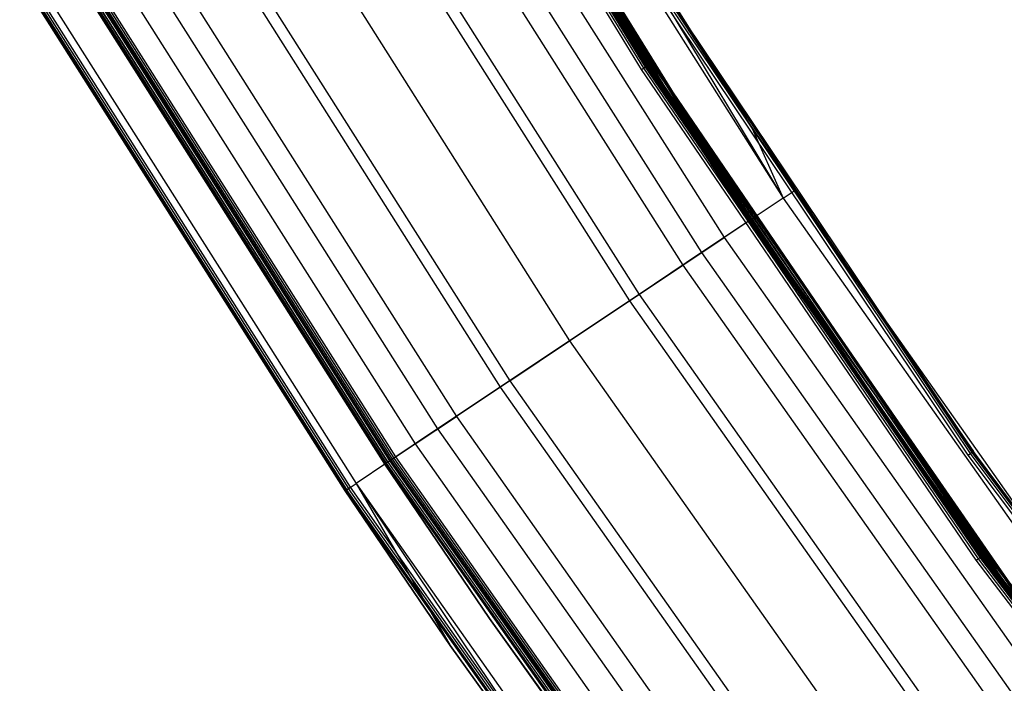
# Model space of a CAD drawing. Extents: x -390 to 397, y -401 to 400.
# Tile 95 of 192: x -334 to -303, y -223 to -202. Entities that reach past the tile are written whole.
import ezdxf

# ---------------------------------------------------------------- set-up
doc = ezdxf.new("R2010")
doc.units = 0
doc.header["$LTSCALE"] = 25.4
doc.layers.get('0').update_dxf_attribs({"linetype": 'CONTINUOUS'})

# ---------------------------------------------------------------- blocks, each defined once
blk = doc.blocks.new('FOURTY_ROUND_VII_ZWIS_STL')
at = {"color": 0}
for p, q in [((-324.3, -187.175, -927.441), (-314.562, -203.111, -927.441)), ((-324.3, -187.175, -927.441), (-314.562, -203.111, -927.441)), ((-324.3, -187.175, -902.059), (-314.562, -203.111, -902.059)), ((-324.3, -187.175, -902.059), (-314.562, -203.111, -902.059)), ((-324.3, -187.175, -900.441), (-314.562, -203.111, -900.441)), ((-324.3, -187.175, -900.441), (-314.562, -203.111, -900.441)), ((-324.263, -187.154, -927.377), (-314.525, -203.088, -927.377)), ((-324.263, -187.154, -927.377), (-314.525, -203.088, -927.377)), ((-324.263, -187.154, -902.123), (-314.525, -203.088, -902.123)), ((-324.263, -187.154, -902.123), (-314.525, -203.088, -902.123)), ((-324.263, -187.154, -900.377), (-314.525, -203.088, -900.377)), ((-324.263, -187.154, -900.377), (-314.525, -203.088, -900.377)), ((-314.513, -203.08, -927.3), (-324.249, -187.146, -927.3)), ((-314.513, -203.08, -902.2), (-324.249, -187.146, -902.2)), ((-314.513, -203.08, -927.3), (-324.249, -187.146, -927.3)), ((-314.513, -203.08, -902.2), (-324.249, -187.146, -902.2)), ((-314.513, -203.08, -900.3), (-324.249, -187.146, -900.3)), ((-313.51, -204.623, -895.7), (-324.249, -187.146, -900.3)), ((-314.513, -203.08, -900.3), (-324.249, -187.146, -900.3)), ((-313.51, -204.623, -895.7), (-324.249, -187.146, -900.3)), ((-314.862, -203.305, -929), (-324.61, -187.354, -929)), ((-314.862, -203.305, -929), (-324.61, -187.354, -929)), ((-324.548, -187.318, -929.013), (-314.802, -203.267, -929.013)), ((-324.548, -187.318, -929.013), (-314.802, -203.267, -929.013)), ((-324.494, -187.287, -929.051), (-314.75, -203.233, -929.051)), ((-324.494, -187.287, -929.051), (-314.75, -203.233, -929.051)), ((-324.456, -187.265, -929.108), (-314.713, -203.209, -929.108)), ((-324.456, -187.265, -929.108), (-314.713, -203.209, -929.108)), ((-324.437, -187.255, -929.178), (-314.695, -203.197, -929.178)), ((-324.437, -187.255, -929.178), (-314.695, -203.197, -929.178)), ((-324.423, -187.246, -902), (-314.681, -203.188, -902)), ((-314.681, -203.188, -927.5), (-324.423, -187.246, -927.5)), ((-314.681, -203.188, -927.5), (-324.423, -187.246, -927.5)), ((-324.423, -187.246, -902), (-314.681, -203.188, -902)), ((-314.681, -203.188, -900.5), (-324.423, -187.246, -900.5)), ((-314.681, -203.188, -900.5), (-324.423, -187.246, -900.5)), ((-324.356, -187.208, -927.485), (-314.616, -203.147, -927.485)), ((-324.356, -187.208, -927.485), (-314.616, -203.147, -927.485)), ((-314.616, -203.147, -902.015), (-324.356, -187.208, -902.015)), ((-314.616, -203.147, -902.015), (-324.356, -187.208, -902.015)), ((-324.356, -187.208, -900.485), (-314.616, -203.147, -900.485)), ((-324.356, -187.208, -900.485), (-314.616, -203.147, -900.485)), ((-323.479, -188.72, -895.515), (-313.614, -204.69, -895.515)), ((-323.479, -188.72, -895.515), (-313.614, -204.69, -895.515)), ((-323.423, -188.687, -895.559), (-313.559, -204.655, -895.559)), ((-323.423, -188.687, -895.559), (-313.559, -204.655, -895.559)), ((-323.385, -188.665, -895.624), (-313.559, -204.655, -895.559)), ((-323.385, -188.665, -895.624), (-313.559, -204.655, -895.559)), ((-323.385, -188.665, -895.624), (-313.523, -204.631, -895.623)), ((-323.385, -188.665, -895.624), (-313.523, -204.631, -895.623)), ((-323.372, -188.657, -895.7), (-313.523, -204.631, -895.623)), ((-323.372, -188.657, -895.7), (-313.523, -204.631, -895.623)), ((-323.372, -188.657, -895.7), (-313.51, -204.623, -895.7)), ((-323.372, -188.657, -895.7), (-313.51, -204.623, -895.7)), ((-313.678, -204.732, -895.5), (-323.545, -188.758, -895.5)), ((-313.678, -204.732, -895.5), (-323.545, -188.758, -895.5)), ((-311.426, -205.067, -927.5), (-319.856, -191.656, -927.5)), ((-319.856, -191.656, -927.5), (-310.407, -207.355, -930.127)), ((-319.856, -191.656, -927.5), (-310.407, -207.355, -930.127)), ((-311.426, -205.067, -927.5), (-319.856, -191.656, -927.5)), ((-320.212, -191.87, -930.127), (-310.407, -207.355, -930.127)), ((-320.212, -191.87, -930.127), (-310.407, -207.355, -930.127)), ((-311.493, -208.081, -929.25), (-321.333, -192.542, -929.25)), ((-321.333, -192.542, -929.25), (-314.695, -203.197, -929.178)), ((-321.333, -192.542, -929.25), (-314.695, -203.197, -929.178)), ((-311.493, -208.081, -929.25), (-321.333, -192.542, -929.25)), ((-321.248, -192.491, -932.496), (-311.411, -208.026, -932.496)), ((-321.248, -192.491, -932.496), (-311.411, -208.026, -932.496)), ((-322.131, -193.02, -931.349), (-312.267, -208.598, -931.349)), ((-322.131, -193.02, -931.349), (-312.267, -208.598, -931.349)), ((-322.861, -193.458, -934.377), (-312.974, -209.07, -934.377)), ((-322.861, -193.458, -934.377), (-312.974, -209.07, -934.377)), ((-323.47, -193.823, -933.034), (-313.564, -209.465, -933.034)), ((-323.47, -193.823, -933.034), (-313.564, -209.465, -933.034)), ((-325.203, -194.862, -934.123), (-315.245, -210.588, -934.123)), ((-325.203, -194.862, -934.123), (-315.245, -210.588, -934.123)), ((-324.893, -194.676, -935.584), (-314.945, -210.387, -935.584)), ((-324.893, -194.676, -935.584), (-314.945, -210.387, -935.584)), ((-327.146, -196.026, -936), (-317.129, -211.846, -936)), ((-327.146, -196.026, -936), (-317.129, -211.846, -936)), ((-327.146, -196.026, -934.5), (-317.129, -211.846, -934.5)), ((-327.146, -196.026, -934.5), (-317.129, -211.846, -934.5)), ((-329.399, -197.377, -935.584), (-319.312, -213.305, -935.584)), ((-329.399, -197.377, -935.584), (-319.312, -213.305, -935.584)), ((-329.089, -197.191, -934.123), (-319.012, -213.105, -934.123)), ((-329.089, -197.191, -934.123), (-319.012, -213.105, -934.123)), ((-330.823, -198.23, -933.034), (-320.693, -214.228, -933.034)), ((-330.823, -198.23, -933.034), (-320.693, -214.228, -933.034)), ((-331.432, -198.595, -934.377), (-321.283, -214.622, -934.377)), ((-331.432, -198.595, -934.377), (-321.283, -214.622, -934.377)), ((-332.161, -199.032, -931.349), (-321.99, -215.094, -931.349)), ((-332.161, -199.032, -931.349), (-321.99, -215.094, -931.349)), ((-333.045, -199.562, -902.015), (-322.846, -215.667, -902.015)), ((-333.045, -199.562, -902.015), (-322.846, -215.667, -902.015)), ((-322.846, -215.667, -927.485), (-333.045, -199.562, -927.485)), ((-322.846, -215.667, -927.485), (-333.045, -199.562, -927.485)), ((-322.846, -215.667, -900.485), (-333.045, -199.562, -900.485)), ((-322.846, -215.667, -900.485), (-333.045, -199.562, -900.485)), ((-333.045, -199.562, -895.515), (-322.846, -215.667, -895.515)), ((-333.045, -199.562, -895.515), (-322.846, -215.667, -895.515)), ((-333.045, -199.562, -932.496), (-322.846, -215.667, -932.496)), ((-333.045, -199.562, -932.496), (-322.846, -215.667, -932.496)), ((-322.783, -215.624, -902), (-332.979, -199.522, -902)), ((-322.783, -215.624, -902), (-332.979, -199.522, -902)), ((-322.783, -215.624, -927.5), (-332.979, -199.522, -927.5)), ((-322.783, -215.624, -927.5), (-332.979, -199.522, -927.5)), ((-322.783, -215.624, -900.5), (-332.979, -199.522, -900.5)), ((-322.783, -215.624, -900.5), (-332.979, -199.522, -900.5)), ((-322.783, -215.624, -895.5), (-332.979, -199.522, -895.5)), ((-322.783, -215.624, -895.5), (-332.979, -199.522, -895.5)), ((-332.964, -199.513, -929.178), (-322.768, -215.614, -929.178)), ((-332.964, -199.513, -929.178), (-322.768, -215.614, -929.178)), ((-332.96, -199.511, -929.25), (-322.764, -215.612, -929.25)), ((-332.96, -199.511, -929.25), (-322.764, -215.612, -929.25)), ((-332.946, -199.503, -929.108), (-322.751, -215.603, -929.108)), ((-332.946, -199.503, -929.108), (-322.751, -215.603, -929.108)), ((-332.908, -199.48, -929.051), (-322.714, -215.578, -929.051)), ((-332.908, -199.48, -929.051), (-322.714, -215.578, -929.051)), ((-332.855, -199.448, -929.013), (-322.662, -215.544, -929.013)), ((-332.855, -199.448, -929.013), (-322.662, -215.544, -929.013)), ((-322.603, -215.504, -929), (-332.794, -199.411, -929)), ((-322.603, -215.504, -929), (-332.794, -199.411, -929)), ((-322.949, -215.735, -902.2), (-333.15, -199.625, -902.2)), ((-322.949, -215.735, -902.2), (-333.15, -199.625, -902.2)), ((-322.949, -215.735, -927.3), (-333.15, -199.625, -927.3)), ((-322.949, -215.735, -927.3), (-333.15, -199.625, -927.3)), ((-333.15, -199.625, -895.7), (-322.949, -215.735, -895.7)), ((-322.949, -215.735, -900.3), (-333.15, -199.625, -900.3)), ((-322.949, -215.735, -900.3), (-333.15, -199.625, -900.3)), ((-333.15, -199.625, -895.7), (-322.949, -215.735, -895.7)), ((-333.137, -199.617, -902.123), (-322.936, -215.727, -902.123)), ((-333.137, -199.617, -902.123), (-322.936, -215.727, -902.123)), ((-333.137, -199.617, -927.377), (-322.936, -215.727, -927.377)), ((-333.137, -199.617, -927.377), (-322.936, -215.727, -927.377)), ((-333.137, -199.617, -900.377), (-322.936, -215.727, -900.377)), ((-333.137, -199.617, -900.377), (-322.936, -215.727, -900.377)), ((-333.137, -199.617, -895.623), (-322.936, -215.727, -895.623)), ((-333.137, -199.617, -895.623), (-322.936, -215.727, -895.623)), ((-333.1, -199.595, -902.059), (-322.9, -215.703, -902.059)), ((-333.1, -199.595, -902.059), (-322.9, -215.703, -902.059)), ((-333.1, -199.595, -927.441), (-322.9, -215.703, -927.441)), ((-333.1, -199.595, -927.441), (-322.9, -215.703, -927.441)), ((-333.1, -199.595, -900.441), (-322.9, -215.703, -900.441)), ((-333.1, -199.595, -900.441), (-322.9, -215.703, -900.441)), ((-333.1, -199.595, -895.559), (-322.9, -215.703, -895.559)), ((-333.1, -199.595, -895.559), (-322.9, -215.703, -895.559)), ((-304.581, -215.446, -894), (-315.026, -199.867, -894)), ((-304.581, -215.446, -894), (-315.026, -199.867, -894)), ((-314.961, -199.826, -894.015), (-304.518, -215.402, -894.015)), ((-314.961, -199.826, -894.015), (-304.518, -215.402, -894.015)), ((-314.907, -199.791, -894.059), (-304.465, -215.365, -894.059)), ((-314.907, -199.791, -894.059), (-304.465, -215.365, -894.059)), ((-311.426, -205.067, -894.2), (-314.87, -199.768, -894.123)), ((-314.87, -199.768, -894.123), (-304.43, -215.339, -894.123)), ((-311.426, -205.067, -894.2), (-314.87, -199.768, -894.123)), ((-314.87, -199.768, -894.123), (-304.43, -215.339, -894.123)), ((-311.426, -205.067, -894.2), (-314.857, -199.759, -894.2)), ((-311.426, -205.067, -927.5), (-314.857, -199.759, -894.2)), ((-311.426, -205.067, -894.2), (-314.857, -199.759, -894.2)), ((-311.426, -205.067, -927.5), (-314.857, -199.759, -894.2)), ((-334.08, -200.182, -930.127), (-323.85, -216.337, -930.127)), ((-334.08, -200.182, -930.127), (-323.85, -216.337, -930.127)), ((-334.437, -200.396, -894.2), (-324.196, -216.568, -894.2)), ((-324.196, -216.568, -927.5), (-334.437, -200.396, -927.5)), ((-334.437, -200.396, -894.2), (-324.196, -216.568, -894.2)), ((-324.196, -216.568, -927.5), (-334.437, -200.396, -927.5)), ((-334.424, -200.388, -894.123), (-324.183, -216.56, -894.123)), ((-334.424, -200.388, -894.123), (-324.183, -216.56, -894.123)), ((-334.387, -200.366, -894.059), (-324.147, -216.536, -894.059)), ((-334.387, -200.366, -894.059), (-324.147, -216.536, -894.059)), ((-334.331, -200.333, -894.015), (-324.093, -216.5, -894.015)), ((-334.331, -200.333, -894.015), (-324.093, -216.5, -894.015)), ((-324.03, -216.457, -894), (-334.265, -200.293, -894)), ((-324.03, -216.457, -894), (-334.265, -200.293, -894)), ((-314.862, -203.305, -929), (-314.802, -203.267, -929.013)), ((-314.862, -203.305, -929), (-314.802, -203.267, -929.013)), ((-314.802, -203.267, -929.013), (-314.75, -203.233, -929.051)), ((-314.802, -203.267, -929.013), (-314.75, -203.233, -929.051)), ((-314.802, -203.267, -929.013), (-304.273, -218.709, -929.013)), ((-314.802, -203.267, -929.013), (-304.273, -218.709, -929.013)), ((-314.75, -203.233, -929.051), (-314.713, -203.209, -929.108)), ((-314.75, -203.233, -929.051), (-314.713, -203.209, -929.108)), ((-314.75, -203.233, -929.051), (-304.223, -218.673, -929.051)), ((-314.75, -203.233, -929.051), (-304.223, -218.673, -929.051)), ((-314.713, -203.209, -929.108), (-314.695, -203.197, -929.178)), ((-314.713, -203.209, -929.108), (-314.695, -203.197, -929.178)), ((-314.713, -203.209, -929.108), (-304.187, -218.647, -929.108)), ((-314.713, -203.209, -929.108), (-304.187, -218.647, -929.108)), ((-314.695, -203.197, -929.178), (-304.17, -218.635, -929.178)), ((-311.493, -208.081, -929.25), (-314.695, -203.197, -929.178)), ((-311.493, -208.081, -929.25), (-314.695, -203.197, -929.178)), ((-314.695, -203.197, -929.178), (-304.17, -218.635, -929.178)), ((-314.616, -203.147, -927.485), (-314.681, -203.188, -927.5)), ((-314.616, -203.147, -927.485), (-314.681, -203.188, -927.5)), ((-314.616, -203.147, -902.015), (-314.681, -203.188, -902)), ((-314.616, -203.147, -902.015), (-314.681, -203.188, -902)), ((-314.681, -203.188, -900.5), (-314.616, -203.147, -900.485)), ((-314.681, -203.188, -900.5), (-314.616, -203.147, -900.485)), ((-314.681, -203.188, -902), (-304.156, -218.625, -902)), ((-304.156, -218.625, -927.5), (-314.681, -203.188, -927.5)), ((-304.156, -218.625, -927.5), (-314.681, -203.188, -927.5)), ((-314.681, -203.188, -902), (-304.156, -218.625, -902)), ((-304.156, -218.625, -900.5), (-314.681, -203.188, -900.5)), ((-304.156, -218.625, -900.5), (-314.681, -203.188, -900.5)), ((-314.616, -203.147, -927.485), (-314.562, -203.111, -927.441)), ((-314.616, -203.147, -927.485), (-314.562, -203.111, -927.441)), ((-314.616, -203.147, -902.015), (-314.562, -203.111, -902.059)), ((-314.616, -203.147, -902.015), (-314.562, -203.111, -902.059)), ((-314.616, -203.147, -900.485), (-314.562, -203.111, -900.441)), ((-314.616, -203.147, -900.485), (-314.562, -203.111, -900.441)), ((-314.616, -203.147, -927.485), (-304.094, -218.58, -927.485)), ((-314.616, -203.147, -927.485), (-304.094, -218.58, -927.485)), ((-314.616, -203.147, -902.015), (-304.094, -218.58, -902.015)), ((-314.616, -203.147, -902.015), (-304.094, -218.58, -902.015)), ((-314.616, -203.147, -900.485), (-304.094, -218.58, -900.485)), ((-314.616, -203.147, -900.485), (-304.094, -218.58, -900.485)), ((-314.562, -203.111, -927.441), (-314.525, -203.088, -927.377)), ((-314.562, -203.111, -927.441), (-314.525, -203.088, -927.377)), ((-314.562, -203.111, -902.059), (-314.525, -203.088, -902.123)), ((-314.562, -203.111, -902.059), (-314.525, -203.088, -902.123)), ((-314.562, -203.111, -900.441), (-314.525, -203.088, -900.377)), ((-314.562, -203.111, -900.441), (-314.525, -203.088, -900.377)), ((-314.562, -203.111, -927.441), (-304.041, -218.542, -927.441)), ((-314.562, -203.111, -927.441), (-304.041, -218.542, -927.441)), ((-314.562, -203.111, -902.059), (-304.041, -218.542, -902.059)), ((-314.562, -203.111, -902.059), (-304.041, -218.542, -902.059)), ((-314.562, -203.111, -900.441), (-304.041, -218.542, -900.441)), ((-314.562, -203.111, -900.441), (-304.041, -218.542, -900.441)), ((-314.513, -203.08, -927.3), (-314.525, -203.088, -927.377)), ((-314.513, -203.08, -927.3), (-314.525, -203.088, -927.377)), ((-314.513, -203.08, -902.2), (-314.525, -203.088, -902.123)), ((-314.513, -203.08, -902.2), (-314.525, -203.088, -902.123)), ((-314.513, -203.08, -900.3), (-314.525, -203.088, -900.377)), ((-314.513, -203.08, -900.3), (-314.525, -203.088, -900.377)), ((-312.678, -205.892, -927.3), (-314.525, -203.088, -927.377)), ((-314.525, -203.088, -927.377), (-304.006, -218.517, -927.377)), ((-312.678, -205.892, -927.3), (-314.525, -203.088, -927.377)), ((-314.525, -203.088, -927.377), (-304.006, -218.517, -927.377)), ((-314.525, -203.088, -902.123), (-304.006, -218.517, -902.123)), ((-312.678, -205.892, -902.2), (-314.525, -203.088, -902.123)), ((-312.678, -205.892, -902.2), (-314.525, -203.088, -902.123)), ((-314.525, -203.088, -902.123), (-304.006, -218.517, -902.123)), ((-312.678, -205.892, -900.3), (-314.525, -203.088, -900.377)), ((-314.525, -203.088, -900.377), (-304.006, -218.517, -900.377)), ((-312.678, -205.892, -900.3), (-314.525, -203.088, -900.377)), ((-314.525, -203.088, -900.377), (-304.006, -218.517, -900.377)), ((-312.678, -205.892, -927.3), (-314.513, -203.08, -927.3)), ((-312.678, -205.892, -902.2), (-314.513, -203.08, -902.2)), ((-314.513, -203.08, -902.2), (-314.513, -203.08, -927.3)), ((-312.678, -205.892, -927.3), (-314.513, -203.08, -927.3)), ((-314.513, -203.08, -902.2), (-314.513, -203.08, -927.3)), ((-312.678, -205.892, -902.2), (-314.513, -203.08, -902.2)), ((-312.678, -205.892, -900.3), (-314.513, -203.08, -900.3)), ((-312.678, -205.892, -895.7), (-314.513, -203.08, -900.3)), ((-312.678, -205.892, -900.3), (-314.513, -203.08, -900.3)), ((-312.678, -205.892, -895.7), (-314.513, -203.08, -900.3)), ((-313.51, -204.623, -895.7), (-314.513, -203.08, -900.3)), ((-313.51, -204.623, -895.7), (-314.513, -203.08, -900.3)), ((-304.331, -218.751, -929), (-314.862, -203.305, -929)), ((-304.331, -218.751, -929), (-314.862, -203.305, -929)), ((-313.678, -204.732, -895.5), (-313.614, -204.69, -895.515)), ((-313.678, -204.732, -895.5), (-313.614, -204.69, -895.515)), ((-303.023, -220.192, -895.5), (-313.678, -204.732, -895.5)), ((-303.023, -220.192, -895.5), (-313.678, -204.732, -895.5)), ((-313.614, -204.69, -895.515), (-313.559, -204.655, -895.559)), ((-313.614, -204.69, -895.515), (-313.559, -204.655, -895.559)), ((-313.614, -204.69, -895.515), (-302.961, -220.147, -895.515)), ((-313.614, -204.69, -895.515), (-302.961, -220.147, -895.515)), ((-313.559, -204.655, -895.559), (-313.523, -204.631, -895.623)), ((-313.559, -204.655, -895.559), (-313.523, -204.631, -895.623)), ((-313.559, -204.655, -895.559), (-302.909, -220.109, -895.559)), ((-313.559, -204.655, -895.559), (-302.909, -220.109, -895.559)), ((-313.523, -204.631, -895.623), (-313.51, -204.623, -895.7)), ((-313.523, -204.631, -895.623), (-313.51, -204.623, -895.7)), ((-312.678, -205.892, -895.7), (-313.523, -204.631, -895.623)), ((-313.523, -204.631, -895.623), (-302.909, -220.109, -895.559)), ((-313.523, -204.631, -895.623), (-302.909, -220.109, -895.559)), ((-313.523, -204.631, -895.623), (-302.873, -220.083, -895.624)), ((-313.523, -204.631, -895.623), (-302.873, -220.083, -895.624)), ((-312.678, -205.892, -895.7), (-313.523, -204.631, -895.623)), ((-313.51, -204.623, -895.7), (-312.678, -205.892, -895.7)), ((-313.51, -204.623, -895.7), (-312.678, -205.892, -895.7)), ((-304.43, -215.339, -894.123), (-311.426, -205.067, -894.2)), ((-304.417, -215.331, -894.2), (-311.426, -205.067, -894.2)), ((-304.43, -215.339, -894.123), (-311.426, -205.067, -894.2)), ((-310.061, -207.124, -927.5), (-311.426, -205.067, -894.2)), ((-304.417, -215.331, -894.2), (-311.426, -205.067, -894.2)), ((-310.061, -207.124, -927.5), (-311.426, -205.067, -894.2)), ((-310.061, -207.124, -927.5), (-311.426, -205.067, -927.5)), ((-311.426, -205.067, -927.5), (-311.426, -205.067, -894.2)), ((-311.426, -205.067, -927.5), (-311.426, -205.067, -894.2)), ((-311.426, -205.067, -927.5), (-310.407, -207.355, -930.127)), ((-311.426, -205.067, -927.5), (-310.407, -207.355, -930.127)), ((-310.061, -207.124, -927.5), (-311.426, -205.067, -927.5)), ((-312.678, -205.892, -895.7), (-302.873, -220.083, -895.624)), ((-312.678, -205.892, -895.7), (-302.873, -220.083, -895.624)), ((-312.678, -205.892, -895.7), (-302.861, -220.074, -895.7)), ((-303.994, -218.508, -927.3), (-312.678, -205.892, -927.3)), ((-312.678, -205.892, -927.3), (-304.006, -218.517, -927.377)), ((-312.678, -205.892, -927.3), (-304.006, -218.517, -927.377)), ((-303.994, -218.508, -902.2), (-312.678, -205.892, -902.2)), ((-312.678, -205.892, -902.2), (-312.678, -205.892, -927.3)), ((-303.994, -218.508, -927.3), (-312.678, -205.892, -927.3)), ((-312.678, -205.892, -902.2), (-312.678, -205.892, -927.3)), ((-312.678, -205.892, -902.2), (-304.006, -218.517, -902.123)), ((-312.678, -205.892, -902.2), (-304.006, -218.517, -902.123)), ((-303.994, -218.508, -902.2), (-312.678, -205.892, -902.2)), ((-303.994, -218.508, -900.3), (-312.678, -205.892, -900.3)), ((-312.678, -205.892, -900.3), (-304.006, -218.517, -900.377)), ((-312.678, -205.892, -900.3), (-304.006, -218.517, -900.377)), ((-302.861, -220.074, -895.7), (-312.678, -205.892, -900.3)), ((-303.994, -218.508, -900.3), (-312.678, -205.892, -900.3)), ((-302.861, -220.074, -895.7), (-312.678, -205.892, -900.3)), ((-312.678, -205.892, -895.7), (-302.861, -220.074, -895.7)), ((-312.678, -205.892, -895.7), (-312.678, -205.892, -900.3)), ((-312.678, -205.892, -895.7), (-312.678, -205.892, -900.3)), ((-310.407, -207.355, -930.127), (-310.061, -207.124, -927.5)), ((-310.407, -207.355, -930.127), (-310.061, -207.124, -927.5)), ((-299.519, -222.092, -927.5), (-310.061, -207.124, -927.5)), ((-310.061, -207.124, -927.5), (-304.417, -215.331, -894.2)), ((-310.061, -207.124, -927.5), (-304.417, -215.331, -894.2)), ((-299.519, -222.092, -927.5), (-310.061, -207.124, -927.5)), ((-310.407, -207.355, -930.127), (-311.411, -208.026, -932.496)), ((-310.407, -207.355, -930.127), (-311.411, -208.026, -932.496)), ((-310.407, -207.355, -930.127), (-299.853, -222.34, -930.127)), ((-310.407, -207.355, -930.127), (-299.853, -222.34, -930.127)), ((-311.411, -208.026, -932.496), (-312.974, -209.07, -934.377)), ((-311.411, -208.026, -932.496), (-312.974, -209.07, -934.377)), ((-311.493, -208.081, -929.25), (-312.267, -208.598, -931.349)), ((-311.493, -208.081, -929.25), (-312.267, -208.598, -931.349)), ((-300.903, -223.118, -929.25), (-311.493, -208.081, -929.25)), ((-311.493, -208.081, -929.25), (-304.17, -218.635, -929.178)), ((-311.493, -208.081, -929.25), (-304.17, -218.635, -929.178)), ((-300.903, -223.118, -929.25), (-311.493, -208.081, -929.25)), ((-311.411, -208.026, -932.496), (-300.823, -223.059, -932.496)), ((-311.411, -208.026, -932.496), (-300.823, -223.059, -932.496)), ((-313.564, -209.465, -933.034), (-312.267, -208.598, -931.349)), ((-313.564, -209.465, -933.034), (-312.267, -208.598, -931.349)), ((-312.267, -208.598, -931.349), (-301.65, -223.672, -931.349)), ((-312.267, -208.598, -931.349), (-301.65, -223.672, -931.349)), ((-312.974, -209.07, -934.377), (-314.945, -210.387, -935.584)), ((-312.974, -209.07, -934.377), (-314.945, -210.387, -935.584)), ((-312.974, -209.07, -934.377), (-302.334, -224.179, -934.377)), ((-312.974, -209.07, -934.377), (-302.334, -224.179, -934.377)), ((-315.245, -210.588, -934.123), (-313.564, -209.465, -933.034)), ((-315.245, -210.588, -934.123), (-313.564, -209.465, -933.034)), ((-313.564, -209.465, -933.034), (-302.904, -224.602, -933.034)), ((-313.564, -209.465, -933.034), (-302.904, -224.602, -933.034)), ((-314.945, -210.387, -935.584), (-317.129, -211.846, -936)), ((-314.945, -210.387, -935.584), (-317.129, -211.846, -936)), ((-314.945, -210.387, -935.584), (-304.237, -225.591, -935.584)), ((-314.945, -210.387, -935.584), (-304.237, -225.591, -935.584)), ((-317.129, -211.846, -934.5), (-315.245, -210.588, -934.123)), ((-317.129, -211.846, -934.5), (-315.245, -210.588, -934.123)), ((-315.245, -210.588, -934.123), (-304.527, -225.806, -934.123)), ((-315.245, -210.588, -934.123), (-304.527, -225.806, -934.123)), ((-317.129, -211.846, -936), (-319.312, -213.305, -935.584)), ((-317.129, -211.846, -936), (-319.312, -213.305, -935.584)), ((-319.012, -213.105, -934.123), (-317.129, -211.846, -934.5)), ((-319.012, -213.105, -934.123), (-317.129, -211.846, -934.5)), ((-317.129, -211.846, -936), (-306.347, -227.155, -936)), ((-317.129, -211.846, -936), (-306.347, -227.155, -936)), ((-317.129, -211.846, -934.5), (-306.347, -227.155, -934.5)), ((-317.129, -211.846, -934.5), (-306.347, -227.155, -934.5)), ((-319.012, -213.105, -934.123), (-320.693, -214.228, -933.034)), ((-319.012, -213.105, -934.123), (-320.693, -214.228, -933.034)), ((-319.012, -213.105, -934.123), (-308.166, -228.505, -934.123)), ((-319.012, -213.105, -934.123), (-308.166, -228.505, -934.123)), ((-319.312, -213.305, -935.584), (-321.283, -214.622, -934.377)), ((-319.312, -213.305, -935.584), (-321.283, -214.622, -934.377)), ((-319.312, -213.305, -935.584), (-308.456, -228.72, -935.584)), ((-319.312, -213.305, -935.584), (-308.456, -228.72, -935.584)), ((-321.99, -215.094, -931.349), (-320.693, -214.228, -933.034)), ((-321.99, -215.094, -931.349), (-320.693, -214.228, -933.034)), ((-320.693, -214.228, -933.034), (-309.79, -229.709, -933.034)), ((-320.693, -214.228, -933.034), (-309.79, -229.709, -933.034)), ((-321.283, -214.622, -934.377), (-322.846, -215.667, -932.496)), ((-321.283, -214.622, -934.377), (-322.846, -215.667, -932.496)), ((-321.283, -214.622, -934.377), (-310.359, -230.132, -934.377)), ((-321.283, -214.622, -934.377), (-310.359, -230.132, -934.377)), ((-322.764, -215.612, -929.25), (-321.99, -215.094, -931.349)), ((-322.764, -215.612, -929.25), (-321.99, -215.094, -931.349)), ((-321.99, -215.094, -931.349), (-311.043, -230.638, -931.349)), ((-321.99, -215.094, -931.349), (-311.043, -230.638, -931.349)), ((-304.518, -215.402, -894.015), (-304.465, -215.365, -894.059)), ((-304.518, -215.402, -894.015), (-304.465, -215.365, -894.059)), ((-304.465, -215.365, -894.059), (-304.43, -215.339, -894.123)), ((-304.465, -215.365, -894.059), (-304.43, -215.339, -894.123)), ((-304.465, -215.365, -894.059), (-293.255, -230.394, -894.059)), ((-304.465, -215.365, -894.059), (-293.255, -230.394, -894.059)), ((-304.417, -215.331, -894.2), (-304.43, -215.339, -894.123)), ((-304.417, -215.331, -894.2), (-304.43, -215.339, -894.123)), ((-296.177, -226.529, -894.2), (-304.43, -215.339, -894.123)), ((-304.43, -215.339, -894.123), (-293.22, -230.367, -894.123)), ((-296.177, -226.529, -894.2), (-304.43, -215.339, -894.123)), ((-304.43, -215.339, -894.123), (-293.22, -230.367, -894.123)), ((-296.177, -226.529, -894.2), (-304.417, -215.331, -894.2)), ((-299.519, -222.092, -927.5), (-304.417, -215.331, -894.2)), ((-296.177, -226.529, -894.2), (-304.417, -215.331, -894.2)), ((-299.519, -222.092, -927.5), (-304.417, -215.331, -894.2)), ((-322.846, -215.667, -932.496), (-323.85, -216.337, -930.127)), ((-322.846, -215.667, -932.496), (-323.85, -216.337, -930.127)), ((-322.846, -215.667, -902.015), (-322.9, -215.703, -902.059)), ((-322.846, -215.667, -902.015), (-322.9, -215.703, -902.059)), ((-322.846, -215.667, -927.485), (-322.9, -215.703, -927.441)), ((-322.846, -215.667, -927.485), (-322.9, -215.703, -927.441)), ((-322.846, -215.667, -900.485), (-322.9, -215.703, -900.441)), ((-322.846, -215.667, -900.485), (-322.9, -215.703, -900.441)), ((-322.846, -215.667, -895.515), (-322.9, -215.703, -895.559)), ((-322.846, -215.667, -895.515), (-322.9, -215.703, -895.559)), ((-322.783, -215.624, -902), (-322.846, -215.667, -902.015)), ((-322.783, -215.624, -902), (-322.846, -215.667, -902.015)), ((-322.846, -215.667, -927.485), (-322.783, -215.624, -927.5)), ((-322.846, -215.667, -927.485), (-322.783, -215.624, -927.5)), ((-322.846, -215.667, -900.485), (-322.783, -215.624, -900.5)), ((-322.846, -215.667, -900.485), (-322.783, -215.624, -900.5)), ((-322.783, -215.624, -895.5), (-322.846, -215.667, -895.515)), ((-322.783, -215.624, -895.5), (-322.846, -215.667, -895.515)), ((-322.846, -215.667, -902.015), (-311.87, -231.252, -902.015)), ((-322.846, -215.667, -902.015), (-311.87, -231.252, -902.015)), ((-322.846, -215.667, -927.485), (-311.87, -231.252, -927.485)), ((-322.846, -215.667, -927.485), (-311.87, -231.252, -927.485)), ((-322.846, -215.667, -900.485), (-311.87, -231.252, -900.485)), ((-322.846, -215.667, -900.485), (-311.87, -231.252, -900.485)), ((-322.846, -215.667, -895.515), (-311.87, -231.252, -895.515)), ((-322.846, -215.667, -895.515), (-311.87, -231.252, -895.515)), ((-322.846, -215.667, -932.496), (-311.87, -231.252, -932.496)), ((-322.846, -215.667, -932.496), (-311.87, -231.252, -932.496)), ((-311.808, -231.206, -902), (-322.783, -215.624, -902)), ((-311.808, -231.206, -902), (-322.783, -215.624, -902)), ((-311.808, -231.206, -927.5), (-322.783, -215.624, -927.5)), ((-311.808, -231.206, -927.5), (-322.783, -215.624, -927.5)), ((-311.808, -231.206, -900.5), (-322.783, -215.624, -900.5)), ((-311.808, -231.206, -900.5), (-322.783, -215.624, -900.5)), ((-311.808, -231.206, -895.5), (-322.783, -215.624, -895.5)), ((-311.808, -231.206, -895.5), (-322.783, -215.624, -895.5)), ((-322.768, -215.614, -929.178), (-322.751, -215.603, -929.108)), ((-322.768, -215.614, -929.178), (-322.751, -215.603, -929.108)), ((-322.768, -215.614, -929.178), (-322.764, -215.612, -929.25)), ((-322.768, -215.614, -929.178), (-322.764, -215.612, -929.25)), ((-322.768, -215.614, -929.178), (-311.795, -231.196, -929.178)), ((-322.768, -215.614, -929.178), (-311.795, -231.196, -929.178)), ((-322.764, -215.612, -929.25), (-311.79, -231.193, -929.25)), ((-322.764, -215.612, -929.25), (-311.79, -231.193, -929.25)), ((-322.751, -215.603, -929.108), (-322.714, -215.578, -929.051)), ((-322.751, -215.603, -929.108), (-322.714, -215.578, -929.051)), ((-322.751, -215.603, -929.108), (-311.778, -231.183, -929.108)), ((-322.751, -215.603, -929.108), (-311.778, -231.183, -929.108)), ((-322.714, -215.578, -929.051), (-322.662, -215.544, -929.013)), ((-322.714, -215.578, -929.051), (-322.662, -215.544, -929.013)), ((-322.714, -215.578, -929.051), (-311.742, -231.157, -929.051)), ((-322.714, -215.578, -929.051), (-311.742, -231.157, -929.051)), ((-322.603, -215.504, -929), (-322.662, -215.544, -929.013)), ((-322.603, -215.504, -929), (-322.662, -215.544, -929.013)), ((-322.662, -215.544, -929.013), (-311.692, -231.12, -929.013)), ((-322.662, -215.544, -929.013), (-311.692, -231.12, -929.013)), ((-311.635, -231.077, -929), (-322.603, -215.504, -929)), ((-311.635, -231.077, -929), (-322.603, -215.504, -929)), ((-304.581, -215.446, -894), (-304.518, -215.402, -894.015)), ((-304.581, -215.446, -894), (-304.518, -215.402, -894.015)), ((-293.366, -230.481, -894), (-304.581, -215.446, -894)), ((-293.366, -230.481, -894), (-304.581, -215.446, -894)), ((-304.518, -215.402, -894.015), (-293.306, -230.434, -894.015)), ((-304.518, -215.402, -894.015), (-293.306, -230.434, -894.015)), ((-322.949, -215.735, -902.2), (-322.936, -215.727, -902.123)), ((-322.949, -215.735, -902.2), (-322.936, -215.727, -902.123)), ((-322.949, -215.735, -927.3), (-322.936, -215.727, -927.377)), ((-322.949, -215.735, -927.3), (-322.936, -215.727, -927.377)), ((-322.949, -215.735, -900.3), (-322.936, -215.727, -900.377)), ((-322.949, -215.735, -900.3), (-322.936, -215.727, -900.377)), ((-322.949, -215.735, -895.7), (-322.936, -215.727, -895.623)), ((-322.949, -215.735, -895.7), (-322.936, -215.727, -895.623)), ((-319.652, -220.589, -902.2), (-322.949, -215.735, -902.2)), ((-322.949, -215.735, -902.2), (-322.949, -215.735, -927.3)), ((-322.949, -215.735, -902.2), (-322.949, -215.735, -927.3)), ((-319.652, -220.589, -902.2), (-322.949, -215.735, -902.2)), ((-319.652, -220.589, -927.3), (-322.949, -215.735, -927.3)), ((-319.652, -220.589, -927.3), (-322.949, -215.735, -927.3)), ((-322.949, -215.735, -895.7), (-322.949, -215.735, -900.3)), ((-322.949, -215.735, -895.7), (-322.949, -215.735, -900.3)), ((-322.949, -215.735, -895.7), (-319.652, -220.589, -895.7)), ((-319.652, -220.589, -900.3), (-322.949, -215.735, -900.3)), ((-319.652, -220.589, -900.3), (-322.949, -215.735, -900.3)), ((-322.949, -215.735, -895.7), (-319.652, -220.589, -895.7)), ((-322.9, -215.703, -902.059), (-322.936, -215.727, -902.123)), ((-322.9, -215.703, -902.059), (-322.936, -215.727, -902.123)), ((-322.9, -215.703, -927.441), (-322.936, -215.727, -927.377)), ((-322.9, -215.703, -927.441), (-322.936, -215.727, -927.377)), ((-322.9, -215.703, -900.441), (-322.936, -215.727, -900.377)), ((-322.9, -215.703, -900.441), (-322.936, -215.727, -900.377)), ((-322.9, -215.703, -895.559), (-322.936, -215.727, -895.623)), ((-322.9, -215.703, -895.559), (-322.936, -215.727, -895.623)), ((-319.652, -220.589, -902.2), (-322.936, -215.727, -902.123)), ((-322.936, -215.727, -902.123), (-311.957, -231.316, -902.123)), ((-319.652, -220.589, -902.2), (-322.936, -215.727, -902.123)), ((-322.936, -215.727, -902.123), (-311.957, -231.316, -902.123)), ((-322.936, -215.727, -927.377), (-311.957, -231.316, -927.377)), ((-319.652, -220.589, -927.3), (-322.936, -215.727, -927.377)), ((-319.652, -220.589, -927.3), (-322.936, -215.727, -927.377)), ((-322.936, -215.727, -927.377), (-311.957, -231.316, -927.377)), ((-322.936, -215.727, -900.377), (-311.957, -231.316, -900.377)), ((-319.652, -220.589, -900.3), (-322.936, -215.727, -900.377)), ((-319.652, -220.589, -900.3), (-322.936, -215.727, -900.377)), ((-322.936, -215.727, -900.377), (-311.957, -231.316, -900.377)), ((-319.652, -220.589, -895.7), (-322.936, -215.727, -895.623)), ((-322.936, -215.727, -895.623), (-311.957, -231.316, -895.623)), ((-319.652, -220.589, -895.7), (-322.936, -215.727, -895.623)), ((-322.936, -215.727, -895.623), (-311.957, -231.316, -895.623)), ((-322.9, -215.703, -902.059), (-311.922, -231.29, -902.059)), ((-322.9, -215.703, -902.059), (-311.922, -231.29, -902.059)), ((-322.9, -215.703, -927.441), (-311.922, -231.29, -927.441)), ((-322.9, -215.703, -927.441), (-311.922, -231.29, -927.441)), ((-322.9, -215.703, -900.441), (-311.922, -231.29, -900.441)), ((-322.9, -215.703, -900.441), (-311.922, -231.29, -900.441)), ((-322.9, -215.703, -895.559), (-311.922, -231.29, -895.559)), ((-322.9, -215.703, -895.559), (-311.922, -231.29, -895.559)), ((-324.196, -216.568, -927.5), (-323.85, -216.337, -930.127)), ((-324.196, -216.568, -927.5), (-323.85, -216.337, -930.127)), ((-324.196, -216.568, -894.2), (-324.183, -216.56, -894.123)), ((-324.196, -216.568, -894.2), (-324.183, -216.56, -894.123)), ((-324.196, -216.568, -894.2), (-320.887, -221.441, -894.2)), ((-320.887, -221.441, -927.5), (-324.196, -216.568, -927.5)), ((-324.196, -216.568, -894.2), (-320.887, -221.441, -894.2)), ((-324.196, -216.568, -894.2), (-324.196, -216.568, -927.5)), ((-320.887, -221.441, -927.5), (-324.196, -216.568, -927.5)), ((-324.196, -216.568, -894.2), (-324.196, -216.568, -927.5)), ((-324.183, -216.56, -894.123), (-324.147, -216.536, -894.059)), ((-324.183, -216.56, -894.123), (-324.147, -216.536, -894.059)), ((-320.887, -221.441, -894.2), (-324.183, -216.56, -894.123)), ((-320.887, -221.441, -894.2), (-324.183, -216.56, -894.123)), ((-313.162, -232.21, -894.123), (-324.183, -216.56, -894.123)), ((-313.162, -232.21, -894.123), (-324.183, -216.56, -894.123)), ((-324.147, -216.536, -894.059), (-324.093, -216.5, -894.015)), ((-324.147, -216.536, -894.059), (-324.093, -216.5, -894.015)), ((-313.127, -232.184, -894.059), (-324.147, -216.536, -894.059)), ((-313.127, -232.184, -894.059), (-324.147, -216.536, -894.059)), ((-324.093, -216.5, -894.015), (-324.03, -216.457, -894)), ((-324.093, -216.5, -894.015), (-324.03, -216.457, -894)), ((-313.075, -232.145, -894.015), (-324.093, -216.5, -894.015)), ((-313.075, -232.145, -894.015), (-324.093, -216.5, -894.015)), ((-313.013, -232.1, -894), (-324.03, -216.457, -894)), ((-313.013, -232.1, -894), (-324.03, -216.457, -894)), ((-323.85, -216.337, -930.127), (-320.887, -221.441, -927.5)), ((-323.85, -216.337, -930.127), (-320.887, -221.441, -927.5)), ((-323.85, -216.337, -930.127), (-313.174, -232.219, -927.5)), ((-323.85, -216.337, -930.127), (-313.174, -232.219, -927.5)), ((-323.85, -216.337, -930.127), (-312.84, -231.971, -930.127)), ((-323.85, -216.337, -930.127), (-312.84, -231.971, -930.127)), ((-304.331, -218.751, -929), (-304.273, -218.709, -929.013)), ((-304.331, -218.751, -929), (-304.273, -218.709, -929.013)), ((-293.044, -233.652, -929), (-304.331, -218.751, -929)), ((-293.044, -233.652, -929), (-304.331, -218.751, -929)), ((-304.273, -218.709, -929.013), (-304.223, -218.673, -929.051)), ((-304.273, -218.709, -929.013), (-304.223, -218.673, -929.051)), ((-304.273, -218.709, -929.013), (-292.988, -233.608, -929.013)), ((-304.273, -218.709, -929.013), (-292.988, -233.608, -929.013)), ((-304.223, -218.673, -929.051), (-304.187, -218.647, -929.108)), ((-304.223, -218.673, -929.051), (-304.187, -218.647, -929.108)), ((-304.223, -218.673, -929.051), (-292.94, -233.569, -929.051)), ((-304.223, -218.673, -929.051), (-292.94, -233.569, -929.051)), ((-304.187, -218.647, -929.108), (-304.17, -218.635, -929.178)), ((-304.187, -218.647, -929.108), (-304.17, -218.635, -929.178)), ((-304.187, -218.647, -929.108), (-292.905, -233.542, -929.108)), ((-304.187, -218.647, -929.108), (-292.905, -233.542, -929.108)), ((-304.17, -218.635, -929.178), (-292.889, -233.528, -929.178)), ((-300.903, -223.118, -929.25), (-304.17, -218.635, -929.178)), ((-300.903, -223.118, -929.25), (-304.17, -218.635, -929.178)), ((-304.17, -218.635, -929.178), (-292.889, -233.528, -929.178)), ((-304.094, -218.58, -927.485), (-304.156, -218.625, -927.5)), ((-304.094, -218.58, -927.485), (-304.156, -218.625, -927.5)), ((-304.156, -218.625, -902), (-304.094, -218.58, -902.015)), ((-304.156, -218.625, -902), (-304.094, -218.58, -902.015)), ((-304.156, -218.625, -900.5), (-304.094, -218.58, -900.485)), ((-304.156, -218.625, -900.5), (-304.094, -218.58, -900.485)), ((-304.156, -218.625, -902), (-292.875, -233.518, -902)), ((-292.875, -233.518, -927.5), (-304.156, -218.625, -927.5)), ((-292.875, -233.518, -927.5), (-304.156, -218.625, -927.5)), ((-304.156, -218.625, -902), (-292.875, -233.518, -902)), ((-292.875, -233.518, -900.5), (-304.156, -218.625, -900.5)), ((-292.875, -233.518, -900.5), (-304.156, -218.625, -900.5)), ((-304.094, -218.58, -927.485), (-304.041, -218.542, -927.441)), ((-304.094, -218.58, -927.485), (-304.041, -218.542, -927.441)), ((-304.094, -218.58, -902.015), (-304.041, -218.542, -902.059)), ((-304.094, -218.58, -902.015), (-304.041, -218.542, -902.059)), ((-304.094, -218.58, -900.485), (-304.041, -218.542, -900.441)), ((-304.094, -218.58, -900.485), (-304.041, -218.542, -900.441)), ((-304.094, -218.58, -927.485), (-292.815, -233.47, -927.485)), ((-304.094, -218.58, -927.485), (-292.815, -233.47, -927.485)), ((-304.094, -218.58, -902.015), (-292.815, -233.47, -902.015)), ((-304.094, -218.58, -902.015), (-292.815, -233.47, -902.015)), ((-304.094, -218.58, -900.485), (-292.815, -233.47, -900.485)), ((-304.094, -218.58, -900.485), (-292.815, -233.47, -900.485)), ((-304.041, -218.542, -927.441), (-304.006, -218.517, -927.377)), ((-304.041, -218.542, -927.441), (-304.006, -218.517, -927.377)), ((-304.041, -218.542, -902.059), (-304.006, -218.517, -902.123)), ((-304.041, -218.542, -902.059), (-304.006, -218.517, -902.123)), ((-304.041, -218.542, -900.441), (-304.006, -218.517, -900.377)), ((-304.041, -218.542, -900.441), (-304.006, -218.517, -900.377)), ((-304.041, -218.542, -927.441), (-292.765, -233.43, -927.441)), ((-304.041, -218.542, -927.441), (-292.765, -233.43, -927.441)), ((-304.041, -218.542, -902.059), (-292.765, -233.43, -902.059)), ((-304.041, -218.542, -902.059), (-292.765, -233.43, -902.059)), ((-304.041, -218.542, -900.441), (-292.765, -233.43, -900.441)), ((-304.041, -218.542, -900.441), (-292.765, -233.43, -900.441)), ((-303.994, -218.508, -927.3), (-304.006, -218.517, -927.377)), ((-303.994, -218.508, -927.3), (-304.006, -218.517, -927.377)), ((-303.994, -218.508, -902.2), (-304.006, -218.517, -902.123)), ((-303.994, -218.508, -902.2), (-304.006, -218.517, -902.123)), ((-303.994, -218.508, -900.3), (-304.006, -218.517, -900.377)), ((-303.994, -218.508, -900.3), (-304.006, -218.517, -900.377)), ((-297.369, -227.44, -927.3), (-304.006, -218.517, -927.377)), ((-304.006, -218.517, -927.377), (-292.731, -233.402, -927.377)), ((-297.369, -227.44, -927.3), (-304.006, -218.517, -927.377)), ((-304.006, -218.517, -927.377), (-292.731, -233.402, -927.377)), ((-304.006, -218.517, -902.123), (-292.731, -233.402, -902.123)), ((-304.006, -218.517, -902.123), (-292.731, -233.402, -902.123)), ((-304.006, -218.517, -902.123), (-297.369, -227.44, -902.2)), ((-304.006, -218.517, -902.123), (-297.369, -227.44, -902.2)), ((-297.369, -227.44, -900.3), (-304.006, -218.517, -900.377)), ((-304.006, -218.517, -900.377), (-292.731, -233.402, -900.377)), ((-297.369, -227.44, -900.3), (-304.006, -218.517, -900.377)), ((-304.006, -218.517, -900.377), (-292.731, -233.402, -900.377)), ((-297.369, -227.44, -927.3), (-303.994, -218.508, -927.3)), ((-297.369, -227.44, -902.2), (-303.994, -218.508, -902.2)), ((-303.994, -218.508, -902.2), (-303.994, -218.508, -927.3)), ((-297.369, -227.44, -927.3), (-303.994, -218.508, -927.3)), ((-303.994, -218.508, -902.2), (-303.994, -218.508, -927.3)), ((-297.369, -227.44, -902.2), (-303.994, -218.508, -902.2)), ((-297.369, -227.44, -900.3), (-303.994, -218.508, -900.3)), ((-297.369, -227.44, -895.7), (-303.994, -218.508, -900.3)), ((-297.369, -227.44, -900.3), (-303.994, -218.508, -900.3)), ((-297.369, -227.44, -895.7), (-303.994, -218.508, -900.3)), ((-302.861, -220.074, -895.7), (-303.994, -218.508, -900.3)), ((-302.861, -220.074, -895.7), (-303.994, -218.508, -900.3)), ((-311.969, -231.325, -902.2), (-319.652, -220.589, -902.2)), ((-319.652, -220.589, -902.2), (-311.957, -231.316, -902.123)), ((-319.652, -220.589, -902.2), (-311.957, -231.316, -902.123)), ((-319.652, -220.589, -902.2), (-319.652, -220.589, -927.3)), ((-319.652, -220.589, -902.2), (-319.652, -220.589, -927.3)), ((-311.969, -231.325, -902.2), (-319.652, -220.589, -902.2)), ((-311.969, -231.325, -927.3), (-319.652, -220.589, -927.3)), ((-319.652, -220.589, -927.3), (-311.957, -231.316, -927.377)), ((-319.652, -220.589, -927.3), (-311.957, -231.316, -927.377)), ((-311.969, -231.325, -927.3), (-319.652, -220.589, -927.3)), ((-319.652, -220.589, -895.7), (-319.652, -220.589, -900.3)), ((-319.652, -220.589, -895.7), (-319.652, -220.589, -900.3)), ((-319.652, -220.589, -895.7), (-311.969, -231.325, -895.7)), ((-311.969, -231.325, -900.3), (-319.652, -220.589, -900.3)), ((-319.652, -220.589, -900.3), (-311.957, -231.316, -900.377)), ((-319.652, -220.589, -900.3), (-311.957, -231.316, -900.377)), ((-311.969, -231.325, -900.3), (-319.652, -220.589, -900.3)), ((-319.652, -220.589, -895.7), (-311.969, -231.325, -895.7)), ((-319.652, -220.589, -895.7), (-311.957, -231.316, -895.623)), ((-319.652, -220.589, -895.7), (-311.957, -231.316, -895.623)), ((-320.887, -221.441, -894.2), (-313.174, -232.219, -894.2)), ((-313.162, -232.21, -894.123), (-320.887, -221.441, -894.2)), ((-313.162, -232.21, -894.123), (-320.887, -221.441, -894.2)), ((-313.174, -232.219, -927.5), (-320.887, -221.441, -927.5)), ((-320.887, -221.441, -894.2), (-313.174, -232.219, -894.2)), ((-320.887, -221.441, -894.2), (-320.887, -221.441, -927.5)), ((-313.174, -232.219, -927.5), (-320.887, -221.441, -927.5)), ((-320.887, -221.441, -894.2), (-320.887, -221.441, -927.5))]:
    blk.add_line(p, q, dxfattribs=at)

msp = doc.modelspace()

# ---------------------------------------------------------------- block references
at = {"color": 250}
msp.add_blockref('FOURTY_ROUND_VII_ZWIS_STL', (0, 0), dxfattribs=at)

doc.saveas('drawing.dxf')
